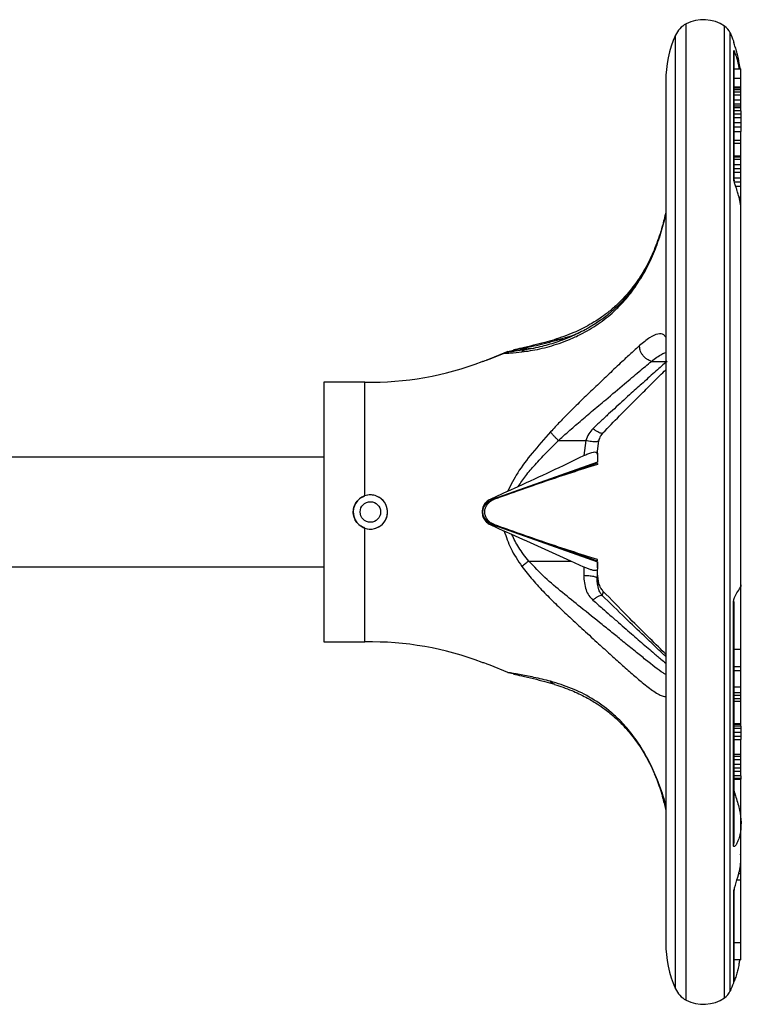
# Model space of a CAD drawing. Header units: millimetres. Extents: x 249 to 1195, y -3 to 820.
# Tile 27 of 28: x 889 to 994, y 411 to 555. Entities that reach past the tile are written whole.
import ezdxf

# ---------------------------------------------------------------- set-up
doc = ezdxf.new("R2010")
doc.units = ezdxf.units.MM

msp = doc.modelspace()

# ---------------------------------------------------------------- linework, layer by layer
at = {"color": 8, "linetype": 'Continuous', "lineweight": 25}
for p, q in [((986.18, 411.32), (986.18, 554.08)), ((991.8, 411.64), (991.8, 553.75)), ((984.64, 412.96), (984.64, 552.43)), ((992.66, 412.64), (992.66, 552.75)), ((967.54, 507.91), (968.25, 507.91)), ((981.13, 504.73), (983.22, 504.73)), ((973.22, 491.28), (973.26, 491.72)), ((957.01, 483.95), (957.17, 484.1)), ((957.41, 484.1), (957.21, 484.1)), ((957.17, 481.3), (957.02, 481.44)), ((957.41, 481.3), (957.21, 481.3))]:
    msp.add_line(p, q, dxfattribs=at)
at = {"color": 7, "linetype": 'Continuous', "lineweight": 25}
for p, q in [((993.22, 551.21), (993.16, 551.56)), ((993.16, 551.37), (993.16, 551.56)), ((993.16, 531.39), (993.16, 550.19)), ((993.22, 549.84), (993.16, 550.19)), ((993.22, 531.14), (993.22, 549.84)), ((993.22, 547.51), (994.22, 547.51)), ((994.22, 546.14), (994.22, 547.51)), ((993.22, 546.14), (994.22, 546.14)), ((994.22, 544.87), (994.22, 546.14)), ((983.22, 545.7), (983.22, 419.7)), ((993.22, 544.87), (994.22, 544.87)), ((993.22, 544.75), (994.22, 544.75)), ((993.22, 544.49), (994.22, 544.49)), ((994.22, 544.75), (994.22, 544.87)), ((994.22, 544.49), (994.22, 544.75)), ((994.22, 544.15), (994.22, 544.49)), ((993.22, 544.15), (994.22, 544.15)), ((993.22, 543.69), (994.22, 543.69)), ((993.22, 542.96), (994.22, 542.96)), ((994.22, 543.69), (994.22, 544.15)), ((994.22, 542.96), (994.22, 543.69)), ((994.22, 542.39), (994.22, 542.96)), ((993.22, 542.39), (994.22, 542.39)), ((993.22, 542.09), (994.22, 542.09)), ((993.22, 542.08), (994.22, 542.08)), ((993.22, 541.88), (994.22, 541.88)), ((994.22, 542.09), (994.22, 542.39)), ((994.22, 542.08), (994.22, 542.09)), ((994.22, 541.88), (994.22, 542.08)), ((994.22, 541.36), (994.22, 541.88)), ((994.22, 541.36), (993.22, 541.36)), ((993.22, 540.92), (994.22, 540.92)), ((993.22, 540.41), (994.22, 540.41)), ((994.22, 541.36), (994.22, 540.92)), ((994.22, 540.92), (994.22, 540.41)), ((994.22, 540.41), (994.22, 539.65)), ((993.22, 539.65), (994.22, 539.65)), ((993.22, 539.03), (994.22, 539.03)), ((994.22, 539.65), (994.22, 539.03)), ((994.22, 539.03), (994.22, 538.34)), ((993.22, 538.34), (994.22, 538.34)), ((994.22, 537.07), (994.22, 538.34)), ((993.22, 537.07), (994.22, 537.07)), ((994.22, 536.61), (993.22, 536.61)), ((994.22, 536.61), (994.22, 537.07)), ((994.22, 534.77), (994.22, 536.61)), ((993.22, 534.77), (994.22, 534.77)), ((993.22, 534.63), (994.22, 534.63)), ((993.22, 534.3), (994.22, 534.3)), ((994.22, 534.63), (994.22, 534.77)), ((994.22, 534.3), (994.22, 534.63)), ((994.22, 533.5), (994.22, 534.3)), ((993.22, 533.5), (994.22, 533.5)), ((993.22, 532.95), (994.22, 532.95)), ((994.22, 532.95), (994.22, 533.5)), ((994.22, 532.38), (994.22, 532.95)), ((993.16, 531.39), (993.22, 531.14)), ((993.22, 532.38), (994.22, 532.38)), ((993.22, 531.59), (994.22, 531.59)), ((994.22, 531.59), (994.22, 532.38)), ((994.22, 530.98), (994.22, 531.59)), ((993.21, 531.07), (993.21, 531.08)), ((993.22, 530.98), (994.22, 530.98)), ((993.43, 530.35), (994.22, 530.35)), ((994.22, 530.35), (994.22, 530.98)), ((994.22, 528.73), (994.22, 530.35)), ((993.91, 528.73), (994.22, 528.73)), ((994.22, 528.28), (994.22, 528.73)), ((993.99, 528.28), (994.22, 528.28)), ((994.03, 528.03), (994.22, 528.03)), ((994.04, 527.95), (994.22, 527.95)), ((994.22, 528.03), (994.22, 528.28)), ((994.22, 527.95), (994.22, 528.03)), ((994.22, 526.53), (994.22, 527.95)), ((994.22, 472.03), (994.22, 526.53)), ((960.12, 506.15), (957.54, 505.1)), ((957.54, 505.1), (959.6, 505.93)), ((960.73, 506.15), (959.6, 505.93)), ((960.12, 506.15), (961.65, 506.49)), ((961.65, 506.49), (963.86, 506.65)), ((957.54, 505.1), (957.01, 504.9)), ((939.25, 501.7), (933.22, 501.7)), ((933.22, 501.7), (933.22, 469.26)), ((939.25, 485.07), (939.25, 501.7)), ((967.54, 493.15), (971.54, 493.15)), ((971.54, 493.15), (971.22, 490.94)), ((973.18, 491.17), (973.45, 493.15)), ((973.22, 491.28), (973.22, 489.98)), ((933.22, 490.7), (886.27, 490.7)), ((957.95, 484.55), (973.23, 489.9)), ((973.22, 489.98), (958, 484.56)), ((973.22, 489.8), (973.22, 489.66)), ((960.12, 485.74), (957.54, 484.54)), ((960.12, 485.74), (961.65, 486.45)), ((957.54, 484.54), (958, 484.56)), ((958, 484.56), (957.95, 484.55)), ((939.25, 463.7), (939.25, 480.32)), ((957.54, 480.86), (959.6, 479.91)), ((957.54, 480.86), (958, 480.84)), ((973.23, 475.5), (957.95, 480.85)), ((958, 480.84), (957.95, 480.84)), ((958, 480.84), (973.22, 475.41)), ((960.73, 479.39), (959.6, 479.91)), ((963.18, 475.53), (969.32, 475.53)), ((971.22, 474.65), (969.32, 475.53)), ((973.22, 475.58), (973.22, 475.74)), ((973.22, 475.41), (973.22, 475.47)), ((973.22, 475.41), (973.22, 474.33)), ((973.22, 474.51), (973.22, 475.3)), ((886.27, 474.7), (933.22, 474.7)), ((971.22, 474.65), (971.22, 473.44)), ((973.22, 472.98), (973.22, 474.33)), ((973.14, 473.08), (973.22, 472.98)), ((973.22, 472.79), (973.22, 472.81)), ((973.45, 472.25), (973.26, 473.68)), ((994.22, 462.66), (994.22, 472.03)), ((993.22, 469.61), (993.12, 469.51)), ((993.12, 433.94), (993.12, 469.51)), ((993.22, 434.32), (993.22, 469.61)), ((933.22, 469.26), (933.22, 463.7)), ((933.22, 463.7), (939.25, 463.7)), ((993.22, 462.66), (994.22, 462.66)), ((994.22, 460.1), (994.22, 462.66)), ((960.12, 459.25), (957.54, 460.3)), ((993.22, 460.1), (994.22, 460.1)), ((993.22, 459.53), (994.22, 459.53)), ((994.22, 459.53), (994.22, 460.1)), ((994.22, 457.15), (994.22, 459.53)), ((960.12, 459.25), (960.98, 459.06)), ((993.22, 457.15), (994.22, 457.15)), ((994.22, 456.3), (994.22, 457.15)), ((993.22, 456.3), (994.22, 456.3)), ((993.22, 455.92), (994.22, 455.92)), ((993.22, 455.44), (994.22, 455.44)), ((993.22, 455.05), (994.22, 455.05)), ((994.22, 455.92), (994.22, 456.3)), ((994.22, 455.44), (994.22, 455.92)), ((994.22, 455.05), (994.22, 455.44)), ((994.22, 451.75), (994.22, 455.05)), ((993.22, 451.75), (994.22, 451.75)), ((993.22, 451.68), (994.22, 451.68)), ((994.22, 451.38), (993.22, 451.38)), ((993.22, 451.07), (994.22, 451.07)), ((994.22, 451.68), (994.22, 451.75)), ((994.22, 451.38), (994.22, 451.68)), ((994.22, 451.38), (994.22, 451.07)), ((994.22, 451.07), (994.22, 450.5)), ((993.22, 450.5), (994.22, 450.5)), ((993.22, 449.93), (994.22, 449.93)), ((993.22, 449.41), (994.22, 449.41)), ((994.22, 450.5), (994.22, 449.93)), ((994.22, 449.93), (994.22, 449.41)), ((994.22, 447.29), (994.22, 449.41)), ((993.22, 447.29), (994.22, 447.29)), ((993.22, 446.98), (994.22, 446.98)), ((993.22, 446.48), (994.22, 446.48)), ((994.22, 446.98), (994.22, 447.29)), ((994.22, 446.48), (994.22, 446.98)), ((994.22, 445.8), (994.22, 446.48)), ((993.22, 445.8), (994.22, 445.8)), ((993.22, 445.29), (994.22, 445.29)), ((994.22, 445.29), (994.22, 445.8)), ((994.22, 444.79), (994.22, 445.29)), ((993.22, 444.79), (994.22, 444.79)), ((994.22, 444.12), (993.22, 444.12)), ((993.22, 443.78), (994.22, 443.78)), ((993.22, 443.62), (994.22, 443.62)), ((994.22, 444.12), (994.22, 444.79)), ((994.22, 444.12), (994.22, 443.78)), ((994.22, 443.78), (994.22, 443.62)), ((994.22, 437.16), (994.22, 443.62)), ((994.22, 432.51), (994.22, 437.16)), ((993.12, 433.94), (993.22, 434.32)), ((994.22, 429.77), (994.22, 432.51)), ((994.22, 429.77), (993.87, 429.77)), ((994.22, 428.86), (994.22, 429.77)), ((994.22, 428.86), (993.62, 428.86)), ((994.22, 419.71), (994.22, 428.86)), ((993.22, 427.47), (993.16, 427.19)), ((993.16, 413.84), (993.16, 427.19)), ((993.22, 414.19), (993.22, 427.47)), ((994.22, 419.71), (993.22, 419.71)), ((994.22, 417.19), (994.22, 419.71)), ((994.22, 417.19), (993.22, 417.19)), ((993.16, 413.84), (993.22, 414.19))]:
    msp.add_line(p, q, dxfattribs=at)
msp.add_circle((940.04, 482.7), 1.5, dxfattribs=at)
for centre, radius, start, end in [((988.72, 549.2), 5.5, 55.9341, 117.4942), ((987.75, 551.06), 3.4, 117.4942, 156.1938), ((990.42, 551.71), 2.47, 25.0119, 55.9341), ((999.91, 545.7), 16.69, 156.1938, 180), ((977.54, 545.7), 16.69, 20.5693, 25.0119), ((940.18, 546.73), 45.04, 268.8218, 291.1099), ((940.04, 482.7), 2.5, 90, 247.019), ((940.04, 482.7), 2.5, 259.4467, 90), ((940.18, 418.66), 45.04, 68.8871, 91.1782), ((999.91, 419.7), 16.69, 180, 203.8062), ((977.54, 419.7), 16.69, 334.9881, 339.4307), ((987.75, 414.34), 3.4, 203.8062, 242.5058), ((990.42, 413.69), 2.47, 304.0659, 334.9881), ((988.72, 416.2), 5.5, 242.5058, 304.0659)]:
    msp.add_arc(centre, radius, start, end, dxfattribs=at)
for points, knots in [([(994.09, 547.51), (994.09, 547.54), (994.05, 547.9), (993.94, 548.54), (993.76, 549.37), (993.59, 550.02), (993.45, 550.5), (993.33, 550.86), (993.24, 551.14), (993.18, 551.3), (993.16, 551.36), (993.16, 551.37), (993.16, 551.37)], [0, 0, 0, 0, 0.024785, 0.253665, 0.45871, 0.626918, 0.727907, 0.813415, 0.906626, 0.953193, 0.976678, 1, 1, 1, 1]), ([(993.16, 550.19), (993.16, 550.19), (993.16, 550.2), (993.18, 550.17), (993.24, 550.06), (993.33, 549.83), (993.45, 549.51), (993.63, 548.95), (993.82, 548.28), (993.91, 547.71), (993.95, 547.51)], [0, 0, 0, 0, 0.029724, 0.059687, 0.119167, 0.237638, 0.346014, 0.473943, 0.809173, 1, 1, 1, 1]), ([(994.18, 526.43), (994.19, 526.62), (994.26, 527.46), (994.02, 528.51), (993.69, 529.58), (993.51, 530.14), (993.36, 530.56), (993.25, 530.92), (993.2, 531.13), (993.16, 531.29), (993.16, 531.36), (993.16, 531.39)], [0, 0, 0, 0, 0.121453, 0.557724, 0.690773, 0.783615, 0.881429, 0.920553, 0.959942, 0.981641, 1, 1, 1, 1]), ([(983.22, 526.55), (983.06, 525.85), (982.68, 524.21), (981.82, 521.67), (980.71, 519.11), (979.81, 517.65), (979.37, 516.93)], [0, 0, 0, 0, 0.206551, 0.480596, 0.744721, 1, 1, 1, 1]), ([(983.22, 526.3), (983, 525.41), (982.53, 523.53), (981.51, 520.64), (980.58, 518.86), (980.12, 517.96)], [0, 0, 0, 0, 0.306172, 0.648407, 1, 1, 1, 1]), ([(962.2, 506.12), (962.6, 506.17), (963.42, 506.28), (964.79, 506.55), (966.2, 506.9), (967.66, 507.36), (969.2, 507.93), (970.68, 508.61), (972.07, 509.38), (973.32, 510.17), (974.51, 511.06), (975.66, 512.03), (977.02, 513.39), (978.59, 515.24), (979.62, 516.96), (980.15, 517.84)], [0, 0, 0, 0, 0.070605, 0.143458, 0.216525, 0.286811, 0.363598, 0.446603, 0.511594, 0.577864, 0.642752, 0.705937, 0.770244, 0.883507, 1, 1, 1, 1]), ([(980.19, 518.09), (979.59, 517.11), (978.52, 515.36), (976.83, 513.43), (975.51, 512.17), (974.5, 511.34), (973.66, 510.72), (972.66, 510.05), (971.23, 509.21), (969.42, 508.33), (967.3, 507.52), (964.97, 506.83), (963.46, 506.55), (962.64, 506.4)], [0, 0, 0, 0, 0.135653, 0.242968, 0.322154, 0.373818, 0.418, 0.464167, 0.538874, 0.647946, 0.745442, 0.862863, 1, 1, 1, 1]), ([(979.46, 517.06), (978.91, 516.28), (977.9, 514.85), (976.34, 513.23), (975.01, 512.06), (973.64, 511.04), (971.93, 509.96), (969.58, 508.79), (967.85, 508.2), (966.89, 507.88)], [0, 0, 0, 0, 0.160454, 0.294094, 0.401074, 0.48473, 0.617442, 0.789121, 1, 1, 1, 1]), ([(966.95, 507.9), (966.48, 507.76), (965.45, 507.46), (963.83, 507.05), (962.19, 506.67), (961.35, 506.49), (960.97, 506.41)], [0, 0, 0, 0, 0.219672, 0.473332, 0.761111, 1, 1, 1, 1]), ([(961.65, 506.49), (962.06, 506.58), (962.88, 506.75), (964.32, 507.07), (965.88, 507.44), (966.97, 507.75), (967.54, 507.91)], [0, 0, 0, 0, 0.238424, 0.480603, 0.726963, 1, 1, 1, 1]), ([(979.38, 507.03), (979.18, 506.85), (978.78, 506.49), (978.14, 505.9), (977.48, 505.29), (976.44, 504.32), (974.96, 502.92), (973.03, 501.08), (971.08, 499.22), (969.32, 497.48), (967.74, 495.89), (966.83, 494.9), (966.38, 494.41)], [0, 0, 0, 0, 0.058845, 0.116977, 0.174513, 0.231555, 0.381349, 0.527413, 0.666594, 0.801176, 0.902778, 1, 1, 1, 1]), ([(981.13, 504.73), (980.9, 504.82), (980.55, 504.96), (980.14, 505.3), (979.86, 505.62), (979.63, 505.97), (979.42, 506.45), (979.4, 506.8), (979.38, 507.03)], [0, 0, 0, 0, 0.238838, 0.367962, 0.5, 0.632038, 0.761162, 1, 1, 1, 1]), ([(959.6, 505.93), (959.89, 505.93), (960.51, 505.95), (961.61, 506.06), (962.2, 506.12)], [0, 0, 0, 0, 0.464477, 1, 1, 1, 1]), ([(962.79, 506.43), (962.21, 506.34), (961.24, 506.2), (960.67, 506.15), (960.45, 506.13)], [0, 0, 0, 0, 0.596565, 1, 1, 1, 1]), ([(956.4, 504.71), (956.4, 504.71), (956.39, 504.71), (956.6, 504.77), (956.99, 504.89), (957.36, 505.03), (957.54, 505.1)], [0, 0, 0, 0, 0.150033, 0.435284, 0.720588, 1, 1, 1, 1]), ([(967.54, 493.15), (967.96, 493.54), (968.92, 494.42), (970.55, 495.83), (972.44, 497.44), (974.73, 499.36), (977.08, 501.34), (979.32, 503.24), (980.54, 504.25), (981.13, 504.73)], [0, 0, 0, 0, 0.085777, 0.197118, 0.32779, 0.471739, 0.673199, 0.841445, 1, 1, 1, 1]), ([(983.41, 504.73), (982.88, 504.27), (981.79, 503.32), (980.01, 501.71), (978.42, 500.27), (977.1, 499.08), (975.99, 498.07), (974.87, 497.04), (973.73, 495.98), (972.96, 495.25), (972.58, 494.88)], [0, 0, 0, 0, 0.17729, 0.362716, 0.520177, 0.615623, 0.711612, 0.807653, 0.902821, 1, 1, 1, 1]), ([(974.04, 494.26), (974.84, 495.1), (976.58, 496.91), (978.97, 499.28), (981.15, 501.44), (982.51, 502.8), (983.15, 503.42), (983.22, 503.49)], [0, 0, 0, 0, 0.245408, 0.530454, 0.742068, 0.970403, 1, 1, 1, 1]), ([(966.38, 494.41), (965.47, 493.39), (963.78, 491.48), (961.57, 488.63), (960.58, 486.65), (960.12, 485.74)], [0, 0, 0, 0, 0.3847444, 0.7167522, 1, 1, 1, 1]), ([(967.54, 493.15), (967.43, 493.25), (967.21, 493.46), (966.89, 493.79), (966.6, 494.12), (966.45, 494.32), (966.38, 494.41)], [0, 0, 0, 0, 0.2466735, 0.5000036, 0.7533319, 1, 1, 1, 1]), ([(972.58, 494.88), (972.36, 494.64), (971.9, 494.13), (971.66, 493.48), (971.54, 493.15)], [0, 0, 0, 0, 0.483828, 1, 1, 1, 1]), ([(973.45, 493.13), (973.52, 493.36), (973.66, 493.78), (973.92, 494.11), (974.04, 494.26)], [0, 0, 0, 0, 0.5305649, 1, 1, 1, 1]), ([(961.65, 486.45), (962.01, 486.97), (962.76, 488.08), (964.15, 489.68), (965.76, 491.39), (966.93, 492.55), (967.54, 493.15)], [0, 0, 0, 0, 0.20957, 0.445342, 0.708554, 1, 1, 1, 1]), ([(971.22, 490.94), (971.42, 491.03), (971.83, 491.22), (972.41, 491.41), (972.83, 491.49), (973.12, 491.46), (973.22, 491.37), (973.22, 491.29), (973.22, 491.28)], [0, 0, 0, 0, 0.200698, 0.40272, 0.576631, 0.732904, 0.944303, 1, 1, 1, 1]), ([(973.22, 489.66), (970.7, 488.85), (965.65, 487.23), (960.68, 485.45), (958.19, 484.57)], [0, 0, 0, 0, 0.499797, 1, 1, 1, 1]), ([(961.65, 486.45), (963.26, 487.19), (966.47, 488.65), (969.64, 490.17), (971.22, 490.94)], [0, 0, 0, 0, 0.499802, 1, 1, 1, 1]), ([(939.25, 480.32), (938.99, 480.44), (938.48, 480.67), (937.9, 481.31), (937.56, 482.09), (937.5, 482.95), (937.72, 483.77), (938.2, 484.47), (938.76, 484.89), (939.14, 485.03), (939.25, 485.07)], [0, 0, 0, 0, 0.134756, 0.269491, 0.404556, 0.538872, 0.672331, 0.806143, 0.940972, 1, 1, 1, 1]), ([(939.25, 480.32), (939.51, 480.26), (940.04, 480.14), (940.87, 480.3), (941.61, 480.7), (942.19, 481.33), (942.52, 482.12), (942.57, 482.97), (942.34, 483.78), (941.86, 484.48), (941.17, 484.98), (940.52, 485.17), (939.87, 485.22), (939.51, 485.13), (939.25, 485.07)], [0, 0, 0, 0, 0.084257, 0.172457, 0.26062, 0.349724, 0.439508, 0.528305, 0.616035, 0.704257, 0.793771, 0.883373, 0.915743, 1, 1, 1, 1]), ([(957.54, 484.54), (957.36, 484.43), (956.98, 484.21), (956.58, 483.66), (956.37, 483.02), (956.37, 482.34), (956.59, 481.71), (956.99, 481.17), (957.36, 480.96), (957.54, 480.86)], [0, 0, 0, 0, 0.144553, 0.289179, 0.432328, 0.574993, 0.717626, 0.860285, 1, 1, 1, 1]), ([(957.17, 484.1), (956.99, 483.93), (956.72, 483.69), (956.51, 483.21), (956.45, 482.92), (956.43, 482.7), (956.45, 482.48), (956.51, 482.19), (956.72, 481.71), (956.99, 481.47), (957.17, 481.3)], [0, 0, 0, 0, 0.262979, 0.384553, 0.442804, 0.500007, 0.557201, 0.615455, 0.737033, 1, 1, 1, 1]), ([(957.41, 481.3), (957.27, 481.45), (957.01, 481.72), (956.78, 482.26), (956.72, 482.8), (956.84, 483.31), (957.07, 483.75), (957.29, 483.98), (957.41, 484.1)], [0, 0, 0, 0, 0.202683, 0.368892, 0.535986, 0.683542, 0.835491, 1, 1, 1, 1]), ([(957.05, 483.97), (957.18, 484.08), (957.39, 484.27), (957.71, 484.42), (957.84, 484.48)], [0, 0, 0, 0, 0.582055, 1, 1, 1, 1]), ([(958, 484.56), (957.84, 484.49), (957.52, 484.36), (957.29, 484.19), (957.17, 484.1)], [0, 0, 0, 0, 0.4796633, 1, 1, 1, 1]), ([(958.19, 484.57), (957.99, 484.47), (957.7, 484.34), (957.47, 484.15), (957.41, 484.1)], [0, 0, 0, 0, 0.70448, 1, 1, 1, 1]), ([(956.92, 481.58), (956.81, 481.71), (956.64, 481.9), (956.51, 482.26), (956.47, 482.51), (956.45, 482.69), (956.46, 482.87), (956.51, 483.12), (956.63, 483.48), (956.8, 483.68), (956.91, 483.8)], [0, 0, 0, 0, 0.236363, 0.37544, 0.439175, 0.500494, 0.561697, 0.625127, 0.763385, 1, 1, 1, 1]), ([(957.84, 480.91), (957.71, 480.97), (957.4, 481.12), (957.18, 481.31), (957.05, 481.43)], [0, 0, 0, 0, 0.41998, 1, 1, 1, 1]), ([(957.17, 481.3), (957.29, 481.21), (957.52, 481.04), (957.84, 480.9), (958, 480.84)], [0, 0, 0, 0, 0.520363, 1, 1, 1, 1]), ([(958.19, 480.83), (957.99, 480.92), (957.7, 481.06), (957.47, 481.24), (957.41, 481.3)], [0, 0, 0, 0, 0.704482, 1, 1, 1, 1]), ([(973.22, 475.74), (970.7, 476.55), (965.65, 478.17), (960.68, 479.94), (958.19, 480.83)], [0, 0, 0, 0, 0.499797, 1, 1, 1, 1]), ([(959.6, 479.91), (959.89, 479.05), (960.51, 477.2), (961.61, 475.59), (962.2, 474.73)], [0, 0, 0, 0, 0.462276, 1, 1, 1, 1]), ([(969.32, 475.53), (967.9, 476.18), (965.04, 477.48), (962.17, 478.75), (960.73, 479.39)], [0, 0, 0, 0, 0.499897, 1, 1, 1, 1]), ([(963.18, 475.53), (962.67, 476.18), (961.71, 477.37), (961.04, 478.75), (960.73, 479.39)], [0, 0, 0, 0, 0.538526, 1, 1, 1, 1]), ([(963.18, 475.53), (963.01, 475.4), (962.66, 475.12), (962.36, 474.86), (962.2, 474.73)], [0, 0, 0, 0, 0.477413, 1, 1, 1, 1]), ([(973.22, 474.33), (973.2, 474.28), (973.17, 474.17), (972.87, 474.12), (972.42, 474.2), (971.92, 474.36), (971.51, 474.52), (971.28, 474.63), (971.22, 474.65)], [0, 0, 0, 0, 0.2063661, 0.4138368, 0.597362, 0.7658135, 0.9441768, 1, 1, 1, 1]), ([(971.22, 473.44), (971.28, 472.71), (971.35, 471.66), (971.95, 470.47), (972.37, 470.03), (972.58, 469.82)], [0, 0, 0, 0, 0.538689, 0.774233, 1, 1, 1, 1]), ([(974, 470.41), (973.9, 470.52), (973.67, 470.78), (973.27, 471.65), (973.22, 472.49), (973.17, 473.1)], [0, 0, 0, 0, 0.174015, 0.391356, 1, 1, 1, 1]), ([(974.04, 471.14), (973.92, 471.29), (973.66, 471.62), (973.52, 472.04), (973.45, 472.27)], [0, 0, 0, 0, 0.469435, 1, 1, 1, 1]), ([(983.22, 461.9), (983.15, 461.98), (982.36, 462.74), (980.48, 464.62), (977.48, 467.58), (975.22, 469.91), (974.04, 471.14)], [0, 0, 0, 0, 0.03108, 0.31678, 0.640579, 1, 1, 1, 1]), ([(993.12, 469.51), (993.13, 469.57), (993.13, 469.7), (993.18, 469.94), (993.29, 470.28), (993.64, 470.93), (994.05, 471.48), (994.28, 471.89), (994.21, 472.04), (994.2, 472.06)], [0, 0, 0, 0, 0.028957, 0.057901, 0.110766, 0.220219, 0.577269, 0.949753, 1, 1, 1, 1]), ([(983.22, 461.56), (982.84, 461.92), (981.86, 462.85), (979.91, 464.72), (977.17, 467.32), (975.04, 469.4), (973.87, 470.54)], [0, 0, 0, 0, 0.142929, 0.370013, 0.656252, 1, 1, 1, 1]), ([(957.54, 460.3), (957.35, 460.37), (956.98, 460.51), (956.59, 460.63), (956.38, 460.69), (956.4, 460.69), (956.4, 460.69)], [0, 0, 0, 0, 0.289106, 0.578357, 0.864656, 1, 1, 1, 1]), ([(966.38, 457.94), (965.56, 458.14), (963.98, 458.53), (961.73, 458.96), (960.66, 459.15), (960.12, 459.25)], [0, 0, 0, 0, 0.346303, 0.671894, 1, 1, 1, 1]), ([(960.97, 458.99), (961.35, 458.91), (962.19, 458.73), (963.83, 458.35), (965.45, 457.94), (966.48, 457.64), (966.95, 457.5)], [0, 0, 0, 0, 0.238889, 0.526668, 0.780328, 1, 1, 1, 1]), ([(966.96, 457.49), (967.8, 457.21), (969.33, 456.7), (971.42, 455.7), (973.04, 454.76), (974.2, 453.95), (975.03, 453.3), (975.83, 452.62), (976.84, 451.67), (978.15, 450.21), (979.53, 448.33), (980.85, 446.06), (982.03, 443.44), (982.84, 441.22), (983.16, 439.86), (983.22, 439.61)], [0, 0, 0, 0, 0.124692, 0.227868, 0.30961, 0.370089, 0.409437, 0.444108, 0.499772, 0.576646, 0.674672, 0.762174, 0.861849, 0.974059, 1, 1, 1, 1]), ([(981.54, 444.43), (981.7, 444.06), (982.19, 442.89), (982.76, 441.04), (983.09, 439.62), (983.22, 439.03)], [0, 0, 0, 0, 0.216409, 0.674377, 1, 1, 1, 1]), ([(993.21, 441.86), (993.23, 441.8), (993.31, 441.5), (993.64, 440.51), (994.08, 439.05), (994.29, 437.24), (994.14, 435.77), (993.86, 434.78), (993.62, 434.22), (993.41, 433.9), (993.25, 433.76), (993.17, 433.76), (993.13, 433.83), (993.13, 433.91), (993.12, 433.94)], [0, 0, 0, 0, 0.014313, 0.072591, 0.264179, 0.463998, 0.669406, 0.768246, 0.837436, 0.912589, 0.941487, 0.970588, 0.987044, 1, 1, 1, 1]), ([(993.16, 427.19), (993.16, 427.22), (993.16, 427.28), (993.2, 427.43), (993.27, 427.72), (993.52, 428.51), (993.94, 429.9), (994.24, 431.35), (994.19, 432.35), (994.17, 432.64)], [0, 0, 0, 0, 0.020159, 0.040283, 0.078005, 0.157233, 0.428069, 0.83303, 1, 1, 1, 1]), ([(994.02, 417.19), (993.99, 416.99), (993.92, 416.51), (993.76, 415.81), (993.59, 415.16), (993.45, 414.69), (993.33, 414.33), (993.26, 414.13), (993.22, 414.03)], [0, 0, 0, 0, 0.174575, 0.433777, 0.646413, 0.774077, 0.88217, 1, 1, 1, 1])]:
    msp.add_open_spline(points, degree=3, knots=knots, dxfattribs=at)
at = {"color": 8, "linetype": 'Continuous', "lineweight": 25}
for points, knots in [([(980.15, 517.84), (980.59, 518.71), (981.47, 520.42), (982.45, 523.28), (983.02, 525.28), (983.21, 526.25), (983.22, 526.3)], [0, 0, 0, 0, 0.334292, 0.659918, 0.983366, 1, 1, 1, 1]), ([(980.19, 518.07), (980.17, 518.05), (980.13, 517.98), (980.14, 517.89), (980.15, 517.84)], [0, 0, 0, 0, 0.356029, 1, 1, 1, 1]), ([(967.54, 507.91), (968.45, 508.16), (969.51, 508.46), (970.56, 508.93), (970.72, 509)], [0, 0, 0, 0, 0.851614, 1, 1, 1, 1]), ([(983.22, 508.26), (983.14, 508.38), (982.85, 508.81), (982.08, 508.81), (980.91, 508.31), (979.89, 507.46), (979.38, 507.03)], [0, 0, 0, 0, 0.116964, 0.408068, 0.7037, 1, 1, 1, 1]), ([(967.54, 507.91), (967.43, 507.93), (967.23, 507.97), (967.04, 507.92), (966.96, 507.89)], [0, 0, 0, 0, 0.547441, 1, 1, 1, 1]), ([(962.76, 506.41), (962.73, 506.41), (962.53, 506.39), (962.35, 506.25), (962.2, 506.12)], [0, 0, 0, 0, 0.118177, 1, 1, 1, 1]), ([(981.13, 504.73), (981.67, 505.14), (982.45, 505.74), (983.04, 505.96), (983.22, 506.03)], [0, 0, 0, 0, 0.694333, 1, 1, 1, 1]), ([(974.04, 494.26), (973.99, 494.23), (973.9, 494.17), (973.63, 494.23), (973.29, 494.39), (972.94, 494.61), (972.69, 494.8), (972.58, 494.88)], [0, 0, 0, 0, 0.210349, 0.426018, 0.633416, 0.826026, 1, 1, 1, 1]), ([(973.44, 493.14), (973.44, 493.14), (973.44, 493.08), (973.33, 493.02), (973.1, 492.96), (972.77, 492.94), (972.37, 492.98), (971.95, 493.05), (971.67, 493.12), (971.54, 493.15)], [0, 0, 0, 0, 0.0236638, 0.18988, 0.3612747, 0.5326692, 0.6988849, 0.8556226, 1, 1, 1, 1]), ([(983.22, 458.91), (983.1, 458.99), (982.27, 459.51), (980.77, 460.69), (978.74, 462.33), (977.14, 463.63), (975.52, 464.94), (973.46, 466.61), (970.97, 468.59), (968.15, 470.89), (965.53, 473.07), (963.96, 474.71), (963.18, 475.53)], [0, 0, 0, 0, 0.0297796, 0.1966602, 0.2822728, 0.3712633, 0.4430816, 0.518979, 0.6606284, 0.7760169, 0.8884659, 1, 1, 1, 1]), ([(962.2, 474.73), (962.71, 474.06), (963.75, 472.71), (965.5, 470.86), (967.32, 469.05), (969.25, 467.24), (971.3, 465.35), (973.28, 463.54), (975.1, 461.89), (976.75, 460.39), (978.34, 458.98), (979.64, 457.87), (980.68, 457.04), (981.51, 456.44), (982.24, 456), (982.82, 455.75), (983.1, 455.72), (983.22, 455.71)], [0, 0, 0, 0, 0.067895, 0.137994, 0.207566, 0.279391, 0.358959, 0.445876, 0.516071, 0.587567, 0.665225, 0.744846, 0.795326, 0.851653, 0.910324, 0.961962, 1, 1, 1, 1]), ([(971.22, 473.44), (971.49, 473.43), (972.01, 473.42), (972.66, 473.31), (973.07, 473.19), (973.12, 473.11), (973.14, 473.08)], [0, 0, 0, 0, 0.290999, 0.581999, 0.872998, 1, 1, 1, 1]), ([(973.38, 472.01), (973.41, 472.06), (973.48, 472.15), (973.45, 472.22), (973.44, 472.26)], [0, 0, 0, 0, 0.519461, 1, 1, 1, 1]), ([(973.9, 470.49), (973.95, 470.58), (974.05, 470.77), (974.1, 470.99), (974.09, 471.12), (974.04, 471.14), (974.04, 471.14)], [0, 0, 0, 0, 0.299734, 0.631573, 0.988894, 1, 1, 1, 1]), ([(973.98, 470.42), (973.94, 470.45), (973.84, 470.51), (973.58, 470.45), (973.26, 470.31), (972.92, 470.09), (972.69, 469.91), (972.58, 469.82)], [0, 0, 0, 0, 0.203911, 0.420389, 0.629006, 0.823486, 1, 1, 1, 1]), ([(972.58, 469.82), (973.05, 469.4), (973.88, 468.65), (975.13, 467.57), (976.28, 466.56), (977.76, 465.27), (979.47, 463.79), (981.15, 462.33), (982.39, 461.27), (982.99, 460.78), (983.22, 460.58)], [0, 0, 0, 0, 0.118814, 0.210996, 0.318564, 0.417746, 0.604916, 0.790633, 0.916633, 1, 1, 1, 1]), ([(983.22, 439.7), (983.19, 439.84), (983, 440.55), (982.48, 442.22), (981.57, 444.63), (980.22, 447.38), (978.65, 449.8), (976.95, 451.82), (974.93, 453.74), (972.44, 455.5), (969.4, 457.02), (967.4, 457.63), (966.38, 457.94)], [0, 0, 0, 0, 0.014599, 0.070868, 0.170621, 0.269962, 0.384191, 0.480329, 0.567646, 0.71138, 0.8532, 1, 1, 1, 1]), ([(966.97, 457.5), (966.94, 457.51), (966.81, 457.53), (966.6, 457.67), (966.45, 457.85), (966.38, 457.94)], [0, 0, 0, 0, 0.101389, 0.556678, 1, 1, 1, 1])]:
    msp.add_open_spline(points, degree=3, knots=knots, dxfattribs=at)

doc.saveas('drawing.dxf')
